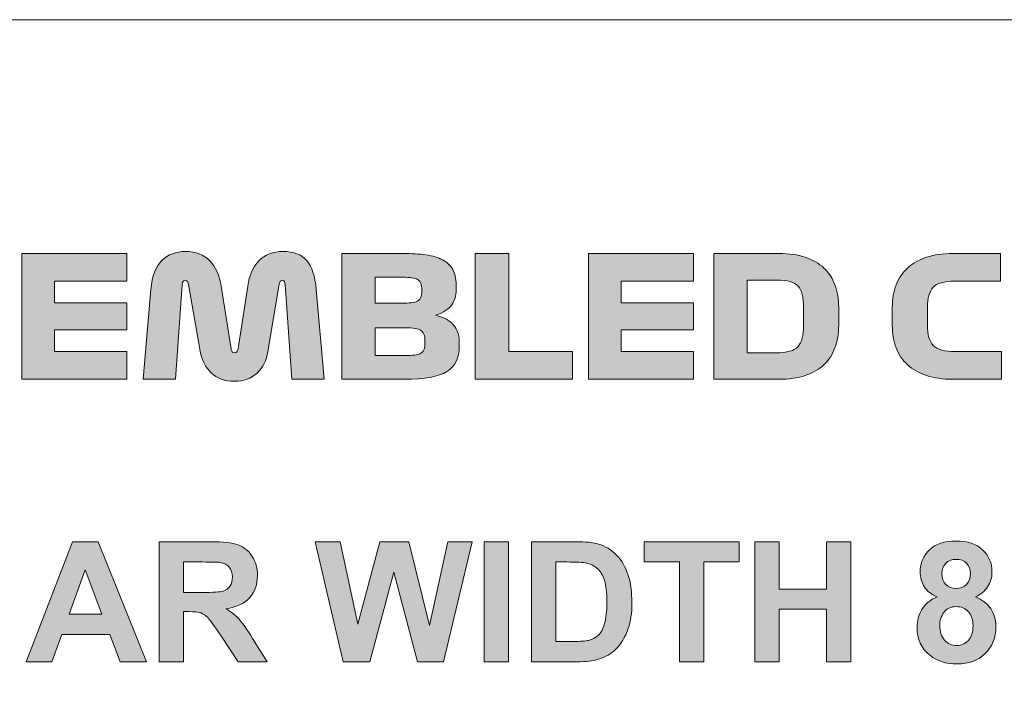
# Model space of a CAD drawing. Header units: millimetres. Extents: x 7 to 595, y -296 to -6.
# Tile 103 of 131: x 495 to 520, y -204 to -187. Entities that reach past the tile are written whole.
import ezdxf

# ---------------------------------------------------------------- set-up
doc = ezdxf.new("R2010")
doc.units = ezdxf.units.MM
doc.header["$MEASUREMENT"] = 0
doc.layers.add('Layer 1', color=7, linetype='Continuous', lineweight=0)

# ---------------------------------------------------------------- blocks, each defined once
blk = doc.blocks.new('Block_54')
at = {"layer": 'Layer 1', "color": 240, "lineweight": 0, "true_color": 0xed2224}
blk.add_open_spline([(466.685, -272.392), (466.685, -272.392), (446.685, -272.392), (446.685, -272.392), (446.685, -272.392), (446.685, -197.392), (446.685, -197.392), (446.685, -191.892), (451.185, -187.392), (456.685, -187.392), (456.685, -187.392), (561.685, -187.392), (561.685, -187.392), (567.185, -187.392), (571.685, -191.892), (571.685, -197.392), (571.685, -197.392), (571.685, -272.392), (571.685, -272.392), (571.685, -272.392), (551.685, -272.392), (551.685, -272.392)], degree=3, knots=[0, 0, 0, 0, 1, 1, 1, 2, 2, 2, 3, 3, 3, 4, 4, 4, 5, 5, 5, 6, 6, 6, 7, 7, 7, 7], dxfattribs=at)
blk = doc.blocks.new('Block_53')
at = {"layer": 'Layer 1', "true_color": 0x010101, "transparency": 33554687}
h = blk.add_hatch(color=18, dxfattribs=at)
edge = h.paths.add_edge_path()
edge.add_spline(control_points=[(498.599, -196.47), (498.599, -196.47), (498.798, -194.201), (498.798, -194.201), (498.826, -193.862), (498.919, -193.618), (499.075, -193.468), (499.232, -193.319), (499.43, -193.244), (499.67, -193.244), (499.927, -193.244), (500.131, -193.322), (500.282, -193.479), (500.433, -193.636), (500.53, -193.849), (500.572, -194.12), (500.572, -194.12), (500.822, -195.699), (500.822, -195.699), (500.827, -195.733), (500.836, -195.759), (500.849, -195.775), (500.862, -195.792), (500.882, -195.801), (500.911, -195.801), (500.939, -195.801), (500.96, -195.791), (500.974, -195.771), (500.988, -195.752), (500.997, -195.725), (500.999, -195.691), (500.999, -195.691), (501.241, -194.116), (501.241, -194.116), (501.28, -193.848), (501.375, -193.636), (501.527, -193.479), (501.677, -193.322), (501.88, -193.244), (502.134, -193.244), (502.402, -193.244), (502.602, -193.319), (502.733, -193.471), (502.864, -193.621), (502.944, -193.865), (502.972, -194.201), (502.972, -194.201), (503.171, -196.47), (503.171, -196.47), (503.171, -196.47), (502.354, -196.47), (502.354, -196.47), (502.354, -196.47), (502.185, -194.078), (502.185, -194.078), (502.182, -194.05), (502.177, -194.026), (502.17, -194.006), (502.163, -193.986), (502.145, -193.976), (502.117, -193.976), (502.094, -193.976), (502.076, -193.986), (502.062, -194.004), (502.048, -194.022), (502.039, -194.044), (502.037, -194.069), (502.037, -194.069), (501.753, -195.767), (501.753, -195.767), (501.716, -195.993), (501.625, -196.175), (501.48, -196.313), (501.335, -196.451), (501.143, -196.521), (500.906, -196.521), (500.661, -196.521), (500.465, -196.449), (500.318, -196.307), (500.171, -196.164), (500.079, -195.983), (500.043, -195.763), (500.043, -195.763), (499.746, -194.074), (499.746, -194.074), (499.741, -194.043), (499.731, -194.019), (499.717, -194.002), (499.703, -193.985), (499.684, -193.976), (499.662, -193.976), (499.634, -193.976), (499.614, -193.986), (499.605, -194.006), (499.595, -194.026), (499.588, -194.051), (499.586, -194.082), (499.586, -194.082), (499.416, -196.47), (499.416, -196.47), (499.416, -196.47), (498.599, -196.47), (498.599, -196.47)], knot_values=[0, 0, 0, 0, 1, 1, 1, 2, 2, 2, 3, 3, 3, 4, 4, 4, 5, 5, 5, 6, 6, 6, 7, 7, 7, 8, 8, 8, 9, 9, 9, 10, 10, 10, 11, 11, 11, 12, 12, 12, 13, 13, 13, 14, 14, 14, 15, 15, 15, 16, 16, 16, 17, 17, 17, 18, 18, 18, 19, 19, 19, 20, 20, 20, 21, 21, 21, 22, 22, 22, 23, 23, 23, 24, 24, 24, 25, 25, 25, 26, 26, 26, 27, 27, 27, 28, 28, 28, 29, 29, 29, 30, 30, 30, 31, 31, 31, 32, 32, 32, 33, 33, 33, 34, 34, 34, 34], degree=3, periodic=0)
for points in [[(495.539, -196.47), (495.539, -193.295), (498.189, -193.295), (498.189, -193.993), (496.364, -193.993), (496.364, -194.544), (498.189, -194.544), (498.189, -195.221), (496.364, -195.221), (496.364, -195.771), (498.189, -195.771), (498.189, -196.47)], [(506.989, -196.47), (506.989, -193.295), (507.836, -193.295), (507.836, -195.771), (509.449, -195.771), (509.449, -196.47)], [(509.851, -196.47), (509.851, -193.295), (512.501, -193.295), (512.501, -193.993), (510.677, -193.993), (510.677, -194.544), (512.501, -194.544), (512.501, -195.221), (510.677, -195.221), (510.677, -195.771), (512.501, -195.771), (512.501, -196.47)], [(503.657, -203.602), (502.944, -200.571), (503.575, -200.571), (504.026, -202.653), (504.579, -200.571), (505.309, -200.571), (505.838, -202.689), (506.299, -200.571), (506.915, -200.571), (506.185, -203.602), (505.529, -203.602), (504.932, -201.336), (504.33, -203.602)], [(507.215, -203.602), (507.215, -200.571), (507.829, -200.571), (507.829, -203.602)], [(512.151, -203.602), (512.151, -201.083), (511.254, -201.083), (511.254, -200.571), (513.658, -200.571), (513.658, -201.083), (512.765, -201.083), (512.765, -203.602)], [(514.055, -203.602), (514.055, -200.571), (514.669, -200.571), (514.669, -201.765), (515.863, -201.765), (515.863, -200.571), (516.477, -200.571), (516.477, -203.602), (515.863, -203.602), (515.863, -202.277), (514.669, -202.277), (514.669, -203.602)]]:
    blk.add_hatch(color=18, dxfattribs=at).paths.add_polyline_path(points)
h = blk.add_hatch(color=18, dxfattribs=at)
edge = h.paths.add_edge_path()
edge.add_spline(control_points=[(505.3, -195.174), (505.3, -195.174), (504.462, -195.174), (504.462, -195.174), (504.462, -195.174), (504.462, -195.869), (504.462, -195.869), (504.462, -195.869), (505.279, -195.869), (505.279, -195.869), (505.465, -195.869), (505.586, -195.845), (505.639, -195.797), (505.693, -195.749), (505.719, -195.677), (505.719, -195.581), (505.719, -195.581), (505.719, -195.479), (505.719, -195.479), (505.719, -195.383), (505.693, -195.308), (505.641, -195.255), (505.589, -195.201), (505.475, -195.174), (505.3, -195.174)], knot_values=[0, 0, 0, 0, 1, 1, 1, 2, 2, 2, 3, 3, 3, 4, 4, 4, 5, 5, 5, 6, 6, 6, 7, 7, 7, 8, 8, 8, 8], degree=3, periodic=0)
edge = h.paths.add_edge_path()
edge.add_spline(control_points=[(505.22, -193.896), (505.22, -193.896), (504.462, -193.896), (504.462, -193.896), (504.462, -193.896), (504.462, -194.548), (504.462, -194.548), (504.462, -194.548), (505.199, -194.548), (505.199, -194.548), (505.379, -194.548), (505.498, -194.527), (505.554, -194.484), (505.611, -194.442), (505.639, -194.373), (505.639, -194.277), (505.639, -194.277), (505.639, -194.18), (505.639, -194.18), (505.639, -194.084), (505.612, -194.012), (505.557, -193.966), (505.502, -193.919), (505.389, -193.896), (505.22, -193.896), (505.22, -193.896), (505.22, -193.896), (505.22, -193.896)], knot_values=[0, 0, 0, 0, 1, 1, 1, 2, 2, 2, 3, 3, 3, 4, 4, 4, 5, 5, 5, 6, 6, 6, 7, 7, 7, 8, 8, 8, 9, 9, 9, 9], degree=3, periodic=0)
edge = h.paths.add_edge_path()
edge.add_spline(control_points=[(505.161, -193.295), (505.381, -193.295), (505.576, -193.307), (505.745, -193.331), (505.914, -193.355), (506.055, -193.396), (506.166, -193.456), (506.278, -193.515), (506.362, -193.595), (506.42, -193.697), (506.478, -193.799), (506.507, -193.928), (506.507, -194.086), (506.507, -194.086), (506.507, -194.226), (506.507, -194.226), (506.507, -194.356), (506.47, -194.477), (506.397, -194.588), (506.324, -194.7), (506.189, -194.786), (505.995, -194.848), (506.209, -194.91), (506.362, -194.999), (506.452, -195.113), (506.542, -195.227), (506.587, -195.352), (506.587, -195.488), (506.587, -195.488), (506.587, -195.636), (506.587, -195.636), (506.587, -195.935), (506.483, -196.149), (506.274, -196.277), (506.065, -196.406), (505.711, -196.47), (505.211, -196.47), (505.211, -196.47), (503.616, -196.47), (503.616, -196.47), (503.616, -196.47), (503.616, -193.295), (503.616, -193.295), (503.616, -193.295), (505.161, -193.295), (505.161, -193.295), (505.161, -193.295), (505.161, -193.295), (505.161, -193.295)], knot_values=[0, 0, 0, 0, 1, 1, 1, 2, 2, 2, 3, 3, 3, 4, 4, 4, 5, 5, 5, 6, 6, 6, 7, 7, 7, 8, 8, 8, 9, 9, 9, 10, 10, 10, 11, 11, 11, 12, 12, 12, 13, 13, 13, 14, 14, 14, 15, 15, 15, 16, 16, 16, 16], degree=3, periodic=0)
h = blk.add_hatch(color=18, dxfattribs=at)
edge = h.paths.add_edge_path()
edge.add_spline(control_points=[(514.609, -193.964), (514.609, -193.964), (513.864, -193.964), (513.864, -193.964), (513.864, -193.964), (513.864, -195.801), (513.864, -195.801), (513.864, -195.801), (514.588, -195.801), (514.588, -195.801), (514.868, -195.801), (515.053, -195.749), (515.145, -195.644), (515.237, -195.54), (515.283, -195.361), (515.283, -195.107), (515.283, -195.107), (515.283, -194.654), (515.283, -194.654), (515.283, -194.4), (515.237, -194.221), (515.147, -194.118), (515.057, -194.015), (514.878, -193.964), (514.609, -193.964)], knot_values=[0, 0, 0, 0, 1, 1, 1, 2, 2, 2, 3, 3, 3, 4, 4, 4, 5, 5, 5, 6, 6, 6, 7, 7, 7, 8, 8, 8, 8], degree=3, periodic=0)
edge = h.paths.add_edge_path()
edge.add_spline(control_points=[(514.664, -193.295), (514.916, -193.295), (515.136, -193.327), (515.327, -193.39), (515.517, -193.454), (515.675, -193.544), (515.799, -193.661), (515.923, -193.778), (516.016, -193.921), (516.078, -194.089), (516.14, -194.256), (516.172, -194.443), (516.172, -194.649), (516.172, -194.649), (516.172, -195.115), (516.172, -195.115), (516.172, -195.321), (516.14, -195.508), (516.078, -195.676), (516.016, -195.844), (515.923, -195.986), (515.799, -196.104), (515.675, -196.221), (515.517, -196.311), (515.327, -196.375), (515.136, -196.438), (514.916, -196.47), (514.664, -196.47), (514.664, -196.47), (513.018, -196.47), (513.018, -196.47), (513.018, -196.47), (513.018, -193.295), (513.018, -193.295), (513.018, -193.295), (514.664, -193.295), (514.664, -193.295), (514.664, -193.295), (514.664, -193.295), (514.664, -193.295)], knot_values=[0, 0, 0, 0, 1, 1, 1, 2, 2, 2, 3, 3, 3, 4, 4, 4, 5, 5, 5, 6, 6, 6, 7, 7, 7, 8, 8, 8, 9, 9, 9, 10, 10, 10, 11, 11, 11, 12, 12, 12, 13, 13, 13, 13], degree=3, periodic=0)
h = blk.add_hatch(color=18, dxfattribs=at)
edge = h.paths.add_edge_path()
edge.add_spline(control_points=[(520.282, -195.771), (520.282, -195.771), (520.282, -196.47), (520.282, -196.47), (520.282, -196.47), (519.054, -196.47), (519.054, -196.47), (518.803, -196.47), (518.582, -196.438), (518.39, -196.375), (518.198, -196.311), (518.038, -196.221), (517.911, -196.104), (517.784, -195.986), (517.688, -195.844), (517.624, -195.676), (517.559, -195.508), (517.526, -195.321), (517.526, -195.115), (517.526, -195.115), (517.526, -194.649), (517.526, -194.649), (517.526, -194.443), (517.559, -194.256), (517.624, -194.089), (517.688, -193.921), (517.784, -193.778), (517.911, -193.661), (518.038, -193.544), (518.198, -193.454), (518.39, -193.39), (518.582, -193.327), (518.803, -193.295), (519.054, -193.295), (519.054, -193.295), (520.261, -193.295), (520.261, -193.295), (520.261, -193.295), (520.261, -193.993), (520.261, -193.993), (520.261, -193.993), (519.097, -193.993), (519.097, -193.993), (518.834, -193.993), (518.655, -194.045), (518.559, -194.148), (518.463, -194.251), (518.415, -194.421), (518.415, -194.658), (518.415, -194.658), (518.415, -195.107), (518.415, -195.107), (518.415, -195.344), (518.465, -195.514), (518.563, -195.617), (518.662, -195.72), (518.847, -195.771), (519.118, -195.771), (519.118, -195.771), (520.282, -195.771), (520.282, -195.771)], knot_values=[0, 0, 0, 0, 1, 1, 1, 2, 2, 2, 3, 3, 3, 4, 4, 4, 5, 5, 5, 6, 6, 6, 7, 7, 7, 8, 8, 8, 9, 9, 9, 10, 10, 10, 11, 11, 11, 12, 12, 12, 13, 13, 13, 14, 14, 14, 15, 15, 15, 16, 16, 16, 17, 17, 17, 18, 18, 18, 19, 19, 19, 20, 20, 20, 20], degree=3, periodic=0)
h = blk.add_hatch(color=18, dxfattribs=at)
edge = h.paths.add_edge_path()
edge.add_spline(control_points=[(497.559, -202.4), (497.559, -202.4), (497.138, -201.278), (497.138, -201.278), (497.138, -201.278), (496.728, -202.4), (496.728, -202.4), (496.728, -202.4), (497.559, -202.4), (497.559, -202.4)], knot_values=[0, 0, 0, 0, 1, 1, 1, 2, 2, 2, 3, 3, 3, 3], degree=3, periodic=0)
edge = h.paths.add_edge_path()
edge.add_spline(control_points=[(498.681, -203.602), (498.681, -203.602), (498.02, -203.602), (498.02, -203.602), (498.02, -203.602), (497.758, -202.912), (497.758, -202.912), (497.758, -202.912), (496.542, -202.912), (496.542, -202.912), (496.542, -202.912), (496.29, -203.602), (496.29, -203.602), (496.29, -203.602), (495.641, -203.602), (495.641, -203.602), (495.641, -203.602), (496.818, -200.571), (496.818, -200.571), (496.818, -200.571), (497.467, -200.571), (497.467, -200.571), (497.467, -200.571), (498.681, -203.602), (498.681, -203.602), (498.681, -203.602), (498.681, -203.602), (498.681, -203.602)], knot_values=[0, 0, 0, 0, 1, 1, 1, 2, 2, 2, 3, 3, 3, 4, 4, 4, 5, 5, 5, 6, 6, 6, 7, 7, 7, 8, 8, 8, 9, 9, 9, 9], degree=3, periodic=0)
h = blk.add_hatch(color=18, dxfattribs=at)
edge = h.paths.add_edge_path()
edge.add_spline(control_points=[(499.621, -201.854), (499.621, -201.854), (500.074, -201.854), (500.074, -201.854), (500.368, -201.854), (500.55, -201.841), (500.624, -201.817), (500.696, -201.792), (500.754, -201.749), (500.795, -201.688), (500.837, -201.628), (500.857, -201.551), (500.857, -201.46), (500.857, -201.358), (500.83, -201.276), (500.775, -201.213), (500.721, -201.15), (500.644, -201.11), (500.545, -201.094), (500.495, -201.087), (500.347, -201.083), (500.099, -201.083), (500.099, -201.083), (499.621, -201.083), (499.621, -201.083), (499.621, -201.083), (499.621, -201.854), (499.621, -201.854)], knot_values=[0, 0, 0, 0, 1, 1, 1, 2, 2, 2, 3, 3, 3, 4, 4, 4, 5, 5, 5, 6, 6, 6, 7, 7, 7, 8, 8, 8, 9, 9, 9, 9], degree=3, periodic=0)
edge = h.paths.add_edge_path()
edge.add_spline(control_points=[(499.007, -203.602), (499.007, -203.602), (499.007, -200.571), (499.007, -200.571), (499.007, -200.571), (500.296, -200.571), (500.296, -200.571), (500.62, -200.571), (500.856, -200.599), (501.003, -200.653), (501.15, -200.707), (501.267, -200.804), (501.355, -200.943), (501.444, -201.083), (501.488, -201.241), (501.488, -201.421), (501.488, -201.649), (501.422, -201.836), (501.288, -201.984), (501.155, -202.133), (500.956, -202.226), (500.691, -202.265), (500.823, -202.341), (500.931, -202.426), (501.017, -202.519), (501.103, -202.611), (501.219, -202.775), (501.364, -203.011), (501.364, -203.011), (501.734, -203.602), (501.734, -203.602), (501.734, -203.602), (501.002, -203.602), (501.002, -203.602), (501.002, -203.602), (500.563, -202.94), (500.563, -202.94), (500.406, -202.705), (500.298, -202.557), (500.239, -202.496), (500.181, -202.435), (500.12, -202.393), (500.055, -202.37), (499.99, -202.348), (499.886, -202.336), (499.745, -202.336), (499.745, -202.336), (499.621, -202.336), (499.621, -202.336), (499.621, -202.336), (499.621, -203.602), (499.621, -203.602), (499.621, -203.602), (499.007, -203.602), (499.007, -203.602), (499.007, -203.602), (499.007, -203.602), (499.007, -203.602)], knot_values=[0, 0, 0, 0, 1, 1, 1, 2, 2, 2, 3, 3, 3, 4, 4, 4, 5, 5, 5, 6, 6, 6, 7, 7, 7, 8, 8, 8, 9, 9, 9, 10, 10, 10, 11, 11, 11, 12, 12, 12, 13, 13, 13, 14, 14, 14, 15, 15, 15, 16, 16, 16, 17, 17, 17, 18, 18, 18, 19, 19, 19, 19], degree=3, periodic=0)
h = blk.add_hatch(color=18, dxfattribs=at)
edge = h.paths.add_edge_path()
edge.add_spline(control_points=[(509.026, -201.083), (509.026, -201.083), (509.026, -203.09), (509.026, -203.09), (509.026, -203.09), (509.481, -203.09), (509.481, -203.09), (509.651, -203.09), (509.774, -203.08), (509.85, -203.061), (509.949, -203.036), (510.031, -202.994), (510.096, -202.935), (510.161, -202.876), (510.214, -202.778), (510.255, -202.643), (510.297, -202.507), (510.317, -202.322), (510.317, -202.087), (510.317, -201.853), (510.297, -201.674), (510.255, -201.548), (510.214, -201.423), (510.157, -201.325), (510.082, -201.255), (510.008, -201.185), (509.914, -201.137), (509.8, -201.112), (509.716, -201.093), (509.548, -201.083), (509.3, -201.083), (509.3, -201.083), (509.026, -201.083), (509.026, -201.083)], knot_values=[0, 0, 0, 0, 1, 1, 1, 2, 2, 2, 3, 3, 3, 4, 4, 4, 5, 5, 5, 6, 6, 6, 7, 7, 7, 8, 8, 8, 9, 9, 9, 10, 10, 10, 11, 11, 11, 11], degree=3, periodic=0)
edge = h.paths.add_edge_path()
edge.add_spline(control_points=[(508.412, -200.571), (508.412, -200.571), (509.529, -200.571), (509.529, -200.571), (509.78, -200.571), (509.972, -200.59), (510.104, -200.629), (510.281, -200.681), (510.434, -200.774), (510.56, -200.908), (510.687, -201.042), (510.783, -201.205), (510.849, -201.4), (510.915, -201.593), (510.948, -201.832), (510.948, -202.116), (510.948, -202.365), (510.917, -202.58), (510.855, -202.761), (510.78, -202.981), (510.672, -203.16), (510.531, -203.296), (510.425, -203.4), (510.282, -203.48), (510.102, -203.538), (509.967, -203.581), (509.787, -203.602), (509.562, -203.602), (509.562, -203.602), (508.412, -203.602), (508.412, -203.602), (508.412, -203.602), (508.412, -200.571), (508.412, -200.571), (508.412, -200.571), (508.412, -200.571), (508.412, -200.571)], knot_values=[0, 0, 0, 0, 1, 1, 1, 2, 2, 2, 3, 3, 3, 4, 4, 4, 5, 5, 5, 6, 6, 6, 7, 7, 7, 8, 8, 8, 9, 9, 9, 10, 10, 10, 11, 11, 11, 12, 12, 12, 12], degree=3, periodic=0)
h = blk.add_hatch(color=18, dxfattribs=at)
edge = h.paths.add_edge_path()
edge.add_spline(control_points=[(518.725, -202.679), (518.725, -202.84), (518.766, -202.966), (518.847, -203.056), (518.929, -203.146), (519.031, -203.192), (519.153, -203.192), (519.273, -203.192), (519.372, -203.148), (519.45, -203.061), (519.528, -202.974), (519.567, -202.849), (519.567, -202.685), (519.567, -202.542), (519.528, -202.427), (519.448, -202.34), (519.368, -202.253), (519.267, -202.209), (519.145, -202.209), (519.003, -202.209), (518.898, -202.259), (518.828, -202.358), (518.759, -202.456), (518.725, -202.563), (518.725, -202.679)], knot_values=[0, 0, 0, 0, 1, 1, 1, 2, 2, 2, 3, 3, 3, 4, 4, 4, 5, 5, 5, 6, 6, 6, 7, 7, 7, 8, 8, 8, 8], degree=3, periodic=0)
edge = h.paths.add_edge_path()
edge.add_spline(control_points=[(518.78, -201.379), (518.78, -201.495), (518.812, -201.586), (518.877, -201.651), (518.943, -201.716), (519.029, -201.748), (519.137, -201.748), (519.247, -201.748), (519.335, -201.715), (519.401, -201.649), (519.466, -201.584), (519.499, -201.493), (519.499, -201.377), (519.499, -201.268), (519.467, -201.18), (519.402, -201.114), (519.336, -201.049), (519.25, -201.016), (519.144, -201.016), (519.032, -201.016), (518.944, -201.049), (518.878, -201.115), (518.813, -201.182), (518.78, -201.27), (518.78, -201.379), (518.78, -201.379), (518.78, -201.379), (518.78, -201.379)], knot_values=[0, 0, 0, 0, 1, 1, 1, 2, 2, 2, 3, 3, 3, 4, 4, 4, 5, 5, 5, 6, 6, 6, 7, 7, 7, 8, 8, 8, 9, 9, 9, 9], degree=3, periodic=0)
edge = h.paths.add_edge_path()
edge.add_spline(control_points=[(518.658, -201.963), (518.509, -201.9), (518.399, -201.813), (518.332, -201.701), (518.263, -201.591), (518.229, -201.469), (518.229, -201.337), (518.229, -201.11), (518.308, -200.923), (518.466, -200.776), (518.623, -200.628), (518.847, -200.554), (519.137, -200.554), (519.425, -200.554), (519.648, -200.628), (519.807, -200.776), (519.966, -200.923), (520.045, -201.11), (520.045, -201.337), (520.045, -201.477), (520.009, -201.602), (519.935, -201.712), (519.863, -201.821), (519.76, -201.905), (519.627, -201.963), (519.796, -202.031), (519.923, -202.13), (520.012, -202.26), (520.099, -202.39), (520.143, -202.54), (520.143, -202.71), (520.143, -202.991), (520.054, -203.218), (519.875, -203.394), (519.698, -203.57), (519.46, -203.657), (519.164, -203.657), (518.889, -203.657), (518.66, -203.585), (518.477, -203.439), (518.261, -203.269), (518.153, -203.033), (518.153, -202.734), (518.153, -202.57), (518.194, -202.419), (518.275, -202.281), (518.356, -202.144), (518.484, -202.038), (518.658, -201.963), (518.658, -201.963), (518.658, -201.963), (518.658, -201.963)], knot_values=[0, 0, 0, 0, 1, 1, 1, 2, 2, 2, 3, 3, 3, 4, 4, 4, 5, 5, 5, 6, 6, 6, 7, 7, 7, 8, 8, 8, 9, 9, 9, 10, 10, 10, 11, 11, 11, 12, 12, 12, 13, 13, 13, 14, 14, 14, 15, 15, 15, 16, 16, 16, 17, 17, 17, 17], degree=3, periodic=0)
at = {"layer": 'Layer 1'}
for points in [[(495.539, -196.47), (495.539, -193.295), (498.189, -193.295), (498.189, -193.993), (496.364, -193.993), (496.364, -194.544), (498.189, -194.544), (498.189, -195.221), (496.364, -195.221), (496.364, -195.771), (498.189, -195.771), (498.189, -196.47)], [(506.989, -196.47), (506.989, -193.295), (507.836, -193.295), (507.836, -195.771), (509.449, -195.771), (509.449, -196.47)], [(509.851, -196.47), (509.851, -193.295), (512.501, -193.295), (512.501, -193.993), (510.677, -193.993), (510.677, -194.544), (512.501, -194.544), (512.501, -195.221), (510.677, -195.221), (510.677, -195.771), (512.501, -195.771), (512.501, -196.47)], [(503.657, -203.602), (502.944, -200.571), (503.575, -200.571), (504.026, -202.653), (504.579, -200.571), (505.309, -200.571), (505.838, -202.689), (506.299, -200.571), (506.915, -200.571), (506.185, -203.602), (505.529, -203.602), (504.932, -201.336), (504.33, -203.602)], [(507.215, -203.602), (507.215, -200.571), (507.829, -200.571), (507.829, -203.602)], [(512.151, -203.602), (512.151, -201.083), (511.254, -201.083), (511.254, -200.571), (513.658, -200.571), (513.658, -201.083), (512.765, -201.083), (512.765, -203.602)], [(514.055, -203.602), (514.055, -200.571), (514.669, -200.571), (514.669, -201.765), (515.863, -201.765), (515.863, -200.571), (516.477, -200.571), (516.477, -203.602), (515.863, -203.602), (515.863, -202.277), (514.669, -202.277), (514.669, -203.602)]]:
    blk.add_lwpolyline(points, close=True, dxfattribs=at)
for points, knots in [([(498.599, -196.47), (498.599, -196.47), (498.798, -194.201), (498.798, -194.201), (498.826, -193.862), (498.919, -193.618), (499.075, -193.468), (499.232, -193.319), (499.43, -193.244), (499.67, -193.244), (499.927, -193.244), (500.131, -193.322), (500.282, -193.479), (500.433, -193.636), (500.53, -193.849), (500.572, -194.12), (500.572, -194.12), (500.822, -195.699), (500.822, -195.699), (500.827, -195.733), (500.836, -195.759), (500.849, -195.775), (500.862, -195.792), (500.882, -195.801), (500.911, -195.801), (500.939, -195.801), (500.96, -195.791), (500.974, -195.771), (500.988, -195.752), (500.997, -195.725), (500.999, -195.691), (500.999, -195.691), (501.241, -194.116), (501.241, -194.116), (501.28, -193.848), (501.375, -193.636), (501.527, -193.479), (501.677, -193.322), (501.88, -193.244), (502.134, -193.244), (502.402, -193.244), (502.602, -193.319), (502.733, -193.471), (502.864, -193.621), (502.944, -193.865), (502.972, -194.201), (502.972, -194.201), (503.171, -196.47), (503.171, -196.47), (503.171, -196.47), (502.354, -196.47), (502.354, -196.47), (502.354, -196.47), (502.185, -194.078), (502.185, -194.078), (502.182, -194.05), (502.177, -194.026), (502.17, -194.006), (502.163, -193.986), (502.145, -193.976), (502.117, -193.976), (502.094, -193.976), (502.076, -193.986), (502.062, -194.004), (502.048, -194.022), (502.039, -194.044), (502.037, -194.069), (502.037, -194.069), (501.753, -195.767), (501.753, -195.767), (501.716, -195.993), (501.625, -196.175), (501.48, -196.313), (501.335, -196.451), (501.143, -196.521), (500.906, -196.521), (500.661, -196.521), (500.465, -196.449), (500.318, -196.307), (500.171, -196.164), (500.079, -195.983), (500.043, -195.763), (500.043, -195.763), (499.746, -194.074), (499.746, -194.074), (499.741, -194.043), (499.731, -194.019), (499.717, -194.002), (499.703, -193.985), (499.684, -193.976), (499.662, -193.976), (499.634, -193.976), (499.614, -193.986), (499.605, -194.006), (499.595, -194.026), (499.588, -194.051), (499.586, -194.082), (499.586, -194.082), (499.416, -196.47), (499.416, -196.47), (499.416, -196.47), (498.599, -196.47), (498.599, -196.47)], [0, 0, 0, 0, 1, 1, 1, 2, 2, 2, 3, 3, 3, 4, 4, 4, 5, 5, 5, 6, 6, 6, 7, 7, 7, 8, 8, 8, 9, 9, 9, 10, 10, 10, 11, 11, 11, 12, 12, 12, 13, 13, 13, 14, 14, 14, 15, 15, 15, 16, 16, 16, 17, 17, 17, 18, 18, 18, 19, 19, 19, 20, 20, 20, 21, 21, 21, 22, 22, 22, 23, 23, 23, 24, 24, 24, 25, 25, 25, 26, 26, 26, 27, 27, 27, 28, 28, 28, 29, 29, 29, 30, 30, 30, 31, 31, 31, 32, 32, 32, 33, 33, 33, 34, 34, 34, 34]), ([(505.161, -193.295), (505.381, -193.295), (505.576, -193.307), (505.745, -193.331), (505.914, -193.355), (506.055, -193.396), (506.166, -193.456), (506.278, -193.515), (506.362, -193.595), (506.42, -193.697), (506.478, -193.799), (506.507, -193.928), (506.507, -194.086), (506.507, -194.086), (506.507, -194.226), (506.507, -194.226), (506.507, -194.356), (506.47, -194.477), (506.397, -194.588), (506.324, -194.7), (506.189, -194.786), (505.995, -194.848), (506.209, -194.91), (506.362, -194.999), (506.452, -195.113), (506.542, -195.227), (506.587, -195.352), (506.587, -195.488), (506.587, -195.488), (506.587, -195.636), (506.587, -195.636), (506.587, -195.935), (506.483, -196.149), (506.274, -196.277), (506.065, -196.406), (505.711, -196.47), (505.211, -196.47), (505.211, -196.47), (503.616, -196.47), (503.616, -196.47), (503.616, -196.47), (503.616, -193.295), (503.616, -193.295), (503.616, -193.295), (505.161, -193.295), (505.161, -193.295), (505.161, -193.295), (505.161, -193.295), (505.161, -193.295)], [0, 0, 0, 0, 1, 1, 1, 2, 2, 2, 3, 3, 3, 4, 4, 4, 5, 5, 5, 6, 6, 6, 7, 7, 7, 8, 8, 8, 9, 9, 9, 10, 10, 10, 11, 11, 11, 12, 12, 12, 13, 13, 13, 14, 14, 14, 15, 15, 15, 16, 16, 16, 16]), ([(514.664, -193.295), (514.916, -193.295), (515.136, -193.327), (515.327, -193.39), (515.517, -193.454), (515.675, -193.544), (515.799, -193.661), (515.923, -193.778), (516.016, -193.921), (516.078, -194.089), (516.14, -194.256), (516.172, -194.443), (516.172, -194.649), (516.172, -194.649), (516.172, -195.115), (516.172, -195.115), (516.172, -195.321), (516.14, -195.508), (516.078, -195.676), (516.016, -195.844), (515.923, -195.986), (515.799, -196.104), (515.675, -196.221), (515.517, -196.311), (515.327, -196.375), (515.136, -196.438), (514.916, -196.47), (514.664, -196.47), (514.664, -196.47), (513.018, -196.47), (513.018, -196.47), (513.018, -196.47), (513.018, -193.295), (513.018, -193.295), (513.018, -193.295), (514.664, -193.295), (514.664, -193.295), (514.664, -193.295), (514.664, -193.295), (514.664, -193.295)], [0, 0, 0, 0, 1, 1, 1, 2, 2, 2, 3, 3, 3, 4, 4, 4, 5, 5, 5, 6, 6, 6, 7, 7, 7, 8, 8, 8, 9, 9, 9, 10, 10, 10, 11, 11, 11, 12, 12, 12, 13, 13, 13, 13]), ([(520.282, -195.771), (520.282, -195.771), (520.282, -196.47), (520.282, -196.47), (520.282, -196.47), (519.054, -196.47), (519.054, -196.47), (518.803, -196.47), (518.582, -196.438), (518.39, -196.375), (518.198, -196.311), (518.038, -196.221), (517.911, -196.104), (517.784, -195.986), (517.688, -195.844), (517.624, -195.676), (517.559, -195.508), (517.526, -195.321), (517.526, -195.115), (517.526, -195.115), (517.526, -194.649), (517.526, -194.649), (517.526, -194.443), (517.559, -194.256), (517.624, -194.089), (517.688, -193.921), (517.784, -193.778), (517.911, -193.661), (518.038, -193.544), (518.198, -193.454), (518.39, -193.39), (518.582, -193.327), (518.803, -193.295), (519.054, -193.295), (519.054, -193.295), (520.261, -193.295), (520.261, -193.295), (520.261, -193.295), (520.261, -193.993), (520.261, -193.993), (520.261, -193.993), (519.097, -193.993), (519.097, -193.993), (518.834, -193.993), (518.655, -194.045), (518.559, -194.148), (518.463, -194.251), (518.415, -194.421), (518.415, -194.658), (518.415, -194.658), (518.415, -195.107), (518.415, -195.107), (518.415, -195.344), (518.465, -195.514), (518.563, -195.617), (518.662, -195.72), (518.847, -195.771), (519.118, -195.771), (519.118, -195.771), (520.282, -195.771), (520.282, -195.771)], [0, 0, 0, 0, 1, 1, 1, 2, 2, 2, 3, 3, 3, 4, 4, 4, 5, 5, 5, 6, 6, 6, 7, 7, 7, 8, 8, 8, 9, 9, 9, 10, 10, 10, 11, 11, 11, 12, 12, 12, 13, 13, 13, 14, 14, 14, 15, 15, 15, 16, 16, 16, 17, 17, 17, 18, 18, 18, 19, 19, 19, 20, 20, 20, 20]), ([(505.22, -193.896), (505.22, -193.896), (504.462, -193.896), (504.462, -193.896), (504.462, -193.896), (504.462, -194.548), (504.462, -194.548), (504.462, -194.548), (505.199, -194.548), (505.199, -194.548), (505.379, -194.548), (505.498, -194.527), (505.554, -194.484), (505.611, -194.442), (505.639, -194.373), (505.639, -194.277), (505.639, -194.277), (505.639, -194.18), (505.639, -194.18), (505.639, -194.084), (505.612, -194.012), (505.557, -193.966), (505.502, -193.919), (505.389, -193.896), (505.22, -193.896), (505.22, -193.896), (505.22, -193.896), (505.22, -193.896)], [0, 0, 0, 0, 1, 1, 1, 2, 2, 2, 3, 3, 3, 4, 4, 4, 5, 5, 5, 6, 6, 6, 7, 7, 7, 8, 8, 8, 9, 9, 9, 9]), ([(514.609, -193.964), (514.609, -193.964), (513.864, -193.964), (513.864, -193.964), (513.864, -193.964), (513.864, -195.801), (513.864, -195.801), (513.864, -195.801), (514.588, -195.801), (514.588, -195.801), (514.868, -195.801), (515.053, -195.749), (515.145, -195.644), (515.237, -195.54), (515.283, -195.361), (515.283, -195.107), (515.283, -195.107), (515.283, -194.654), (515.283, -194.654), (515.283, -194.4), (515.237, -194.221), (515.147, -194.118), (515.057, -194.015), (514.878, -193.964), (514.609, -193.964)], [0, 0, 0, 0, 1, 1, 1, 2, 2, 2, 3, 3, 3, 4, 4, 4, 5, 5, 5, 6, 6, 6, 7, 7, 7, 8, 8, 8, 8]), ([(505.3, -195.174), (505.3, -195.174), (504.462, -195.174), (504.462, -195.174), (504.462, -195.174), (504.462, -195.869), (504.462, -195.869), (504.462, -195.869), (505.279, -195.869), (505.279, -195.869), (505.465, -195.869), (505.586, -195.845), (505.639, -195.797), (505.693, -195.749), (505.719, -195.677), (505.719, -195.581), (505.719, -195.581), (505.719, -195.479), (505.719, -195.479), (505.719, -195.383), (505.693, -195.308), (505.641, -195.255), (505.589, -195.201), (505.475, -195.174), (505.3, -195.174)], [0, 0, 0, 0, 1, 1, 1, 2, 2, 2, 3, 3, 3, 4, 4, 4, 5, 5, 5, 6, 6, 6, 7, 7, 7, 8, 8, 8, 8]), ([(498.681, -203.602), (498.681, -203.602), (498.02, -203.602), (498.02, -203.602), (498.02, -203.602), (497.758, -202.912), (497.758, -202.912), (497.758, -202.912), (496.542, -202.912), (496.542, -202.912), (496.542, -202.912), (496.29, -203.602), (496.29, -203.602), (496.29, -203.602), (495.641, -203.602), (495.641, -203.602), (495.641, -203.602), (496.818, -200.571), (496.818, -200.571), (496.818, -200.571), (497.467, -200.571), (497.467, -200.571), (497.467, -200.571), (498.681, -203.602), (498.681, -203.602), (498.681, -203.602), (498.681, -203.602), (498.681, -203.602)], [0, 0, 0, 0, 1, 1, 1, 2, 2, 2, 3, 3, 3, 4, 4, 4, 5, 5, 5, 6, 6, 6, 7, 7, 7, 8, 8, 8, 9, 9, 9, 9]), ([(499.007, -203.602), (499.007, -203.602), (499.007, -200.571), (499.007, -200.571), (499.007, -200.571), (500.296, -200.571), (500.296, -200.571), (500.62, -200.571), (500.856, -200.599), (501.003, -200.653), (501.15, -200.707), (501.267, -200.804), (501.355, -200.943), (501.444, -201.083), (501.488, -201.241), (501.488, -201.421), (501.488, -201.649), (501.422, -201.836), (501.288, -201.984), (501.155, -202.133), (500.956, -202.226), (500.691, -202.265), (500.823, -202.341), (500.931, -202.426), (501.017, -202.519), (501.103, -202.611), (501.219, -202.775), (501.364, -203.011), (501.364, -203.011), (501.734, -203.602), (501.734, -203.602), (501.734, -203.602), (501.002, -203.602), (501.002, -203.602), (501.002, -203.602), (500.563, -202.94), (500.563, -202.94), (500.406, -202.705), (500.298, -202.557), (500.239, -202.496), (500.181, -202.435), (500.12, -202.393), (500.055, -202.37), (499.99, -202.348), (499.886, -202.336), (499.745, -202.336), (499.745, -202.336), (499.621, -202.336), (499.621, -202.336), (499.621, -202.336), (499.621, -203.602), (499.621, -203.602), (499.621, -203.602), (499.007, -203.602), (499.007, -203.602), (499.007, -203.602), (499.007, -203.602), (499.007, -203.602)], [0, 0, 0, 0, 1, 1, 1, 2, 2, 2, 3, 3, 3, 4, 4, 4, 5, 5, 5, 6, 6, 6, 7, 7, 7, 8, 8, 8, 9, 9, 9, 10, 10, 10, 11, 11, 11, 12, 12, 12, 13, 13, 13, 14, 14, 14, 15, 15, 15, 16, 16, 16, 17, 17, 17, 18, 18, 18, 19, 19, 19, 19]), ([(508.412, -200.571), (508.412, -200.571), (509.529, -200.571), (509.529, -200.571), (509.78, -200.571), (509.972, -200.59), (510.104, -200.629), (510.281, -200.681), (510.434, -200.774), (510.56, -200.908), (510.687, -201.042), (510.783, -201.205), (510.849, -201.4), (510.915, -201.593), (510.948, -201.832), (510.948, -202.116), (510.948, -202.365), (510.917, -202.58), (510.855, -202.761), (510.78, -202.981), (510.672, -203.16), (510.531, -203.296), (510.425, -203.4), (510.282, -203.48), (510.102, -203.538), (509.967, -203.581), (509.787, -203.602), (509.562, -203.602), (509.562, -203.602), (508.412, -203.602), (508.412, -203.602), (508.412, -203.602), (508.412, -200.571), (508.412, -200.571), (508.412, -200.571), (508.412, -200.571), (508.412, -200.571)], [0, 0, 0, 0, 1, 1, 1, 2, 2, 2, 3, 3, 3, 4, 4, 4, 5, 5, 5, 6, 6, 6, 7, 7, 7, 8, 8, 8, 9, 9, 9, 10, 10, 10, 11, 11, 11, 12, 12, 12, 12]), ([(518.658, -201.963), (518.509, -201.9), (518.399, -201.813), (518.332, -201.701), (518.263, -201.591), (518.229, -201.469), (518.229, -201.337), (518.229, -201.11), (518.308, -200.923), (518.466, -200.776), (518.623, -200.628), (518.847, -200.554), (519.137, -200.554), (519.425, -200.554), (519.648, -200.628), (519.807, -200.776), (519.966, -200.923), (520.045, -201.11), (520.045, -201.337), (520.045, -201.477), (520.009, -201.602), (519.935, -201.712), (519.863, -201.821), (519.76, -201.905), (519.627, -201.963), (519.796, -202.031), (519.923, -202.13), (520.012, -202.26), (520.099, -202.39), (520.143, -202.54), (520.143, -202.71), (520.143, -202.991), (520.054, -203.218), (519.875, -203.394), (519.698, -203.57), (519.46, -203.657), (519.164, -203.657), (518.889, -203.657), (518.66, -203.585), (518.477, -203.439), (518.261, -203.269), (518.153, -203.033), (518.153, -202.734), (518.153, -202.57), (518.194, -202.419), (518.275, -202.281), (518.356, -202.144), (518.484, -202.038), (518.658, -201.963), (518.658, -201.963), (518.658, -201.963), (518.658, -201.963)], [0, 0, 0, 0, 1, 1, 1, 2, 2, 2, 3, 3, 3, 4, 4, 4, 5, 5, 5, 6, 6, 6, 7, 7, 7, 8, 8, 8, 9, 9, 9, 10, 10, 10, 11, 11, 11, 12, 12, 12, 13, 13, 13, 14, 14, 14, 15, 15, 15, 16, 16, 16, 17, 17, 17, 17]), ([(499.621, -201.854), (499.621, -201.854), (500.074, -201.854), (500.074, -201.854), (500.368, -201.854), (500.55, -201.841), (500.624, -201.817), (500.696, -201.792), (500.754, -201.749), (500.795, -201.688), (500.837, -201.628), (500.857, -201.551), (500.857, -201.46), (500.857, -201.358), (500.83, -201.276), (500.775, -201.213), (500.721, -201.15), (500.644, -201.11), (500.545, -201.094), (500.495, -201.087), (500.347, -201.083), (500.099, -201.083), (500.099, -201.083), (499.621, -201.083), (499.621, -201.083), (499.621, -201.083), (499.621, -201.854), (499.621, -201.854)], [0, 0, 0, 0, 1, 1, 1, 2, 2, 2, 3, 3, 3, 4, 4, 4, 5, 5, 5, 6, 6, 6, 7, 7, 7, 8, 8, 8, 9, 9, 9, 9]), ([(509.026, -201.083), (509.026, -201.083), (509.026, -203.09), (509.026, -203.09), (509.026, -203.09), (509.481, -203.09), (509.481, -203.09), (509.651, -203.09), (509.774, -203.08), (509.85, -203.061), (509.949, -203.036), (510.031, -202.994), (510.096, -202.935), (510.161, -202.876), (510.214, -202.778), (510.255, -202.643), (510.297, -202.507), (510.317, -202.322), (510.317, -202.087), (510.317, -201.853), (510.297, -201.674), (510.255, -201.548), (510.214, -201.423), (510.157, -201.325), (510.082, -201.255), (510.008, -201.185), (509.914, -201.137), (509.8, -201.112), (509.716, -201.093), (509.548, -201.083), (509.3, -201.083), (509.3, -201.083), (509.026, -201.083), (509.026, -201.083)], [0, 0, 0, 0, 1, 1, 1, 2, 2, 2, 3, 3, 3, 4, 4, 4, 5, 5, 5, 6, 6, 6, 7, 7, 7, 8, 8, 8, 9, 9, 9, 10, 10, 10, 11, 11, 11, 11]), ([(518.78, -201.379), (518.78, -201.495), (518.812, -201.586), (518.877, -201.651), (518.943, -201.716), (519.029, -201.748), (519.137, -201.748), (519.247, -201.748), (519.335, -201.715), (519.401, -201.649), (519.466, -201.584), (519.499, -201.493), (519.499, -201.377), (519.499, -201.268), (519.467, -201.18), (519.402, -201.114), (519.336, -201.049), (519.25, -201.016), (519.144, -201.016), (519.032, -201.016), (518.944, -201.049), (518.878, -201.115), (518.813, -201.182), (518.78, -201.27), (518.78, -201.379), (518.78, -201.379), (518.78, -201.379), (518.78, -201.379)], [0, 0, 0, 0, 1, 1, 1, 2, 2, 2, 3, 3, 3, 4, 4, 4, 5, 5, 5, 6, 6, 6, 7, 7, 7, 8, 8, 8, 9, 9, 9, 9]), ([(497.559, -202.4), (497.559, -202.4), (497.138, -201.278), (497.138, -201.278), (497.138, -201.278), (496.728, -202.4), (496.728, -202.4), (496.728, -202.4), (497.559, -202.4), (497.559, -202.4)], [0, 0, 0, 0, 1, 1, 1, 2, 2, 2, 3, 3, 3, 3]), ([(518.725, -202.679), (518.725, -202.84), (518.766, -202.966), (518.847, -203.056), (518.929, -203.146), (519.031, -203.192), (519.153, -203.192), (519.273, -203.192), (519.372, -203.148), (519.45, -203.061), (519.528, -202.974), (519.567, -202.849), (519.567, -202.685), (519.567, -202.542), (519.528, -202.427), (519.448, -202.34), (519.368, -202.253), (519.267, -202.209), (519.145, -202.209), (519.003, -202.209), (518.898, -202.259), (518.828, -202.358), (518.759, -202.456), (518.725, -202.563), (518.725, -202.679)], [0, 0, 0, 0, 1, 1, 1, 2, 2, 2, 3, 3, 3, 4, 4, 4, 5, 5, 5, 6, 6, 6, 7, 7, 7, 8, 8, 8, 8])]:
    blk.add_open_spline(points, degree=3, knots=knots, dxfattribs=at)
blk.add_blockref('Block_54', (0, 0), dxfattribs=at)

msp = doc.modelspace()

# ---------------------------------------------------------------- block references
at = {"layer": 'Layer 1'}
msp.add_blockref('Block_53', (0, 0), dxfattribs=at)

doc.saveas('drawing.dxf')
